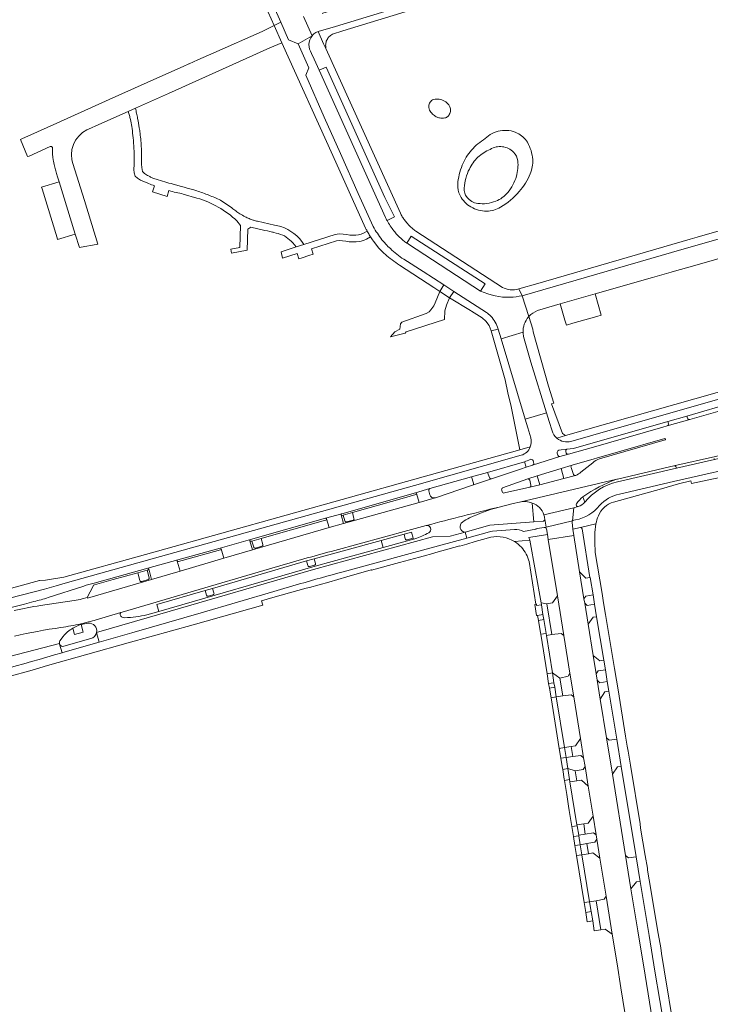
# Model space of a CAD drawing. Extents: x 152048 to 156914, y 461460 to 468786.
# Tile 122 of 256: x 156000 to 156187, y 463135 to 463401. Entities that reach past the tile are written whole.
import ezdxf

# ---------------------------------------------------------------- set-up
doc = ezdxf.new("R2010")
doc.units = 0
doc.header["$LTSCALE"] = 0.75
for name, color, linetype, lineweight in [('B-RO-VH-VERHARDING_ASFALT-GV', 251, 'CONTINUOUS', 18), ('B-RO-VH-VERHARDING_BETONSTRAATSTEEN-GV', 251, 'CONTINUOUS', 18), ('B-RO-VH-VERHARDING_STRAATBAKSTEEN-GV', 251, 'CONTINUOUS', 18), ('B-RO-VH-VERHARDING_TEGEL-GV', 251, 'CONTINUOUS', 18)]:
    doc.layers.add(name, color=color, linetype=linetype, lineweight=lineweight)

msp = doc.modelspace()

# ---------------------------------------------------------------- linework, layer by layer
at = {"layer": 'B-RO-VH-VERHARDING_ASFALT-GV'}
for points in [[(156073.782, 463404.592), (156072.887, 463406.585), (156054.022, 463448.582), (156051.568, 463454.071), (156046.078, 463467.854), (156044.694, 463470.929), (156035.483, 463491.213), (156031.313, 463489.323), (156045.369, 463458.25), (156045.383, 463458.215), (156045.429, 463458.109), (156050.419, 463446.652), (156070.898, 463400.817), (156072.915, 463396.058), (156075.504, 463394.996), (156079.31, 463397.156), (156076.995, 463402.309)], [(156080.322, 463398.058), (156080.933, 463398.244), (156085.64, 463399.675), (156140.422, 463416.397), (156139.111, 463420.691), (156116.787, 463413.745), (156082.176, 463403.215), (156082.07, 463403.184)], [(156076.995, 463402.309), (156079.31, 463397.156)], [(156031.559, 463377.564), (156029.591, 463376.682)], [(156033.221, 463364.649), (156033.22, 463364.81)], [(156034.856, 463359.371), (156034.044, 463359.931), (156033.459, 463360.459), (156033.25, 463361.509), (156033.232, 463362.396), (156033.199, 463362.635)], [(156031.124, 463360.971), (156031.199, 463360.045), (156031.459, 463359.201), (156032.127, 463358.613), (156032.904, 463358.135), (156034.892, 463357.294), (156035.119, 463357.198)], [(156036.717, 463356.557), (156036.21, 463354.93), (156040.11, 463353.72), (156040.598, 463355.278)], [(156043.967, 463356.387), (156041.769, 463356.992)], [(156044.501, 463354.362), (156048.187, 463353.276)], [(156057.621, 463350.612), (156054.555, 463352.706)], [(156185.9, 463335.961), (156194.597, 463338.425), (156200.549, 463340.114), (156210.064, 463342.808), (156210.363, 463342.893), (156213.973, 463343.915), (156215.729, 463344.478), (156214.205, 463349.363), (156176.475, 463338.544), (156136.09, 463326.869), (156137.915, 463321.271)], [(156059.001, 463347.101), (156059.955, 463345.883), (156059.791, 463339.888), (156059.785, 463339.886), (156057.327, 463339.476), (156057.532, 463338.409), (156061.788, 463339.162), (156061.911, 463344.894), (156062.742, 463345.399)], [(156063.471, 463347.259), (156063.372, 463347.291)], [(156069.187, 463345.933), (156064.514, 463346.98)], [(156073.644, 463341.619), (156074.115, 463341.124), (156074.56, 463340.605), (156074.978, 463340.063), (156077.066, 463340.735)], [(156140.199, 463322.847), (156146.408, 463324.637), (156155.838, 463327.356), (156171.32, 463331.82), (156176.403, 463333.271), (156177.285, 463333.521), (156182.1, 463334.885), (156183.65, 463335.324), (156185.9, 463335.961)], [(156136.329, 463316.984), (156130.409, 463315.208), (156136.922, 463293.499), (156142.707, 463295.236)], [(156142.707, 463295.236), (156138.431, 463308.953), (156136.459, 463315.896)], [(156129.865, 463269.767), (156133.69, 463270.694), (156135.39, 463271.105), (156161.664, 463277.282), (156161.892, 463277.335), (156175.959, 463280.595), (156177.128, 463280.883), (156188.351, 463283.46), (156192.976, 463284.533), (156197.992, 463285.679), (156199.303, 463285.98), (156214.862, 463289.32), (156237.653, 463294.309), (156244.445, 463295.791), (156242.396, 463304.47), (156218.55, 463299.471)], [(156193.714, 463297.479), (156193.524, 463298.067), (156180.605, 463294.36), (156180.792, 463293.754)], [(156192.178, 463296.507), (156181.391, 463293.419), (156175.326, 463291.685), (156174.093, 463291.331), (156155.389, 463285.98), (156148.575, 463284.026), (156146.269, 463283.375), (156138.898, 463281.045), (156137.168, 463280.513), (156135.638, 463279.992), (156127.827, 463277.403), (156122.678, 463275.639), (156122.401, 463275.543), (156112.695, 463272.277), (156112.579, 463272.242), (156108.264, 463270.978), (156087.822, 463265.283), (156083.938, 463264.204), (156063.191, 463258.218), (156055.46, 463255.951), (156043.616, 463252.451), (156035.934, 463250.216), (156018.564, 463245.139), (156018.522, 463245.325), (156017.194, 463244.926)], [(156181.391, 463293.419), (156192.178, 463296.507), (156193.447, 463296.871)], [(156175.606, 463292.283), (156175.438, 463292.886), (156149.959, 463285.618), (156148.198, 463285.388)], [(156148.575, 463284.026), (156155.389, 463285.98), (156174.093, 463291.331), (156175.326, 463291.685)], [(156130.815, 463274.923), (156137.579, 463277.359), (156140.184, 463278.154), (156146.661, 463280.165), (156149.576, 463281.074), (156174.619, 463288.296)], [(156174.619, 463288.296), (156149.576, 463281.074)], [(156157.01, 463282.796), (156174.728, 463287.883)], [(156174.728, 463287.883), (156157.01, 463282.796)], [(156147.876, 463284.767), (156148.004, 463284.363)], [(156149.306, 463280.478), (156149.979, 463278.597)], [(156151.952, 463279.158), (156155.181, 463281.724)], [(156155.181, 463281.724), (156151.952, 463279.158)], [(156177.128, 463280.883), (156175.959, 463280.595), (156161.892, 463277.335), (156161.664, 463277.282)], [(156161.824, 463276.562), (156177.764, 463280.26), (156177.744, 463280.492)], [(156137.579, 463277.359), (156130.815, 463274.923)], [(156150.637, 463278.289), (156150.512, 463278.257), (156147.356, 463277.447), (156140.837, 463275.774), (156138.208, 463275.097), (156131.324, 463273.555)], [(156138.454, 463275.686), (156138.149, 463277.017)], [(156150.512, 463278.257), (156150.637, 463278.289)], [(156130.561, 463274.299), (156130.688, 463273.889)], [(156130.688, 463273.889), (156130.561, 463274.299)], [(156131.324, 463273.555), (156138.208, 463275.097)], [(156107.277, 463273.637), (156087.304, 463267.96)], [(156087.706, 463267.557), (156090.198, 463268.264), (156104.254, 463272.238), (156107.378, 463273.139)], [(156152.504, 463272.552), (156153.047, 463271.065)], [(156082.935, 463266.721), (156062.648, 463260.979)], [(156063.051, 463260.559), (156065.544, 463261.265), (156066.462, 463261.532), (156082.291, 463266.012), (156083.061, 463266.228)], [(156087.432, 463267.469), (156087.706, 463267.557)], [(156110.127, 463264.761), (156105.154, 463263.425), (156085.424, 463258.029)], [(156085.424, 463258.029), (156105.154, 463263.425), (156110.127, 463264.761)], [(156034.674, 463240.658), (156037.869, 463241.482), (156037.342, 463243.409), (156050.399, 463247.191), (156052.417, 463247.775), (156077.809, 463255.178), (156079.853, 463255.762), (156098.018, 463260.735), (156104.158, 463262.409), (156106.218, 463262.982), (156106.643, 463261.337), (156106.742, 463261.049), (156107.116, 463261.151)], [(156171.655, 463128.662), (156169.295, 463143.245), (156167.346, 463155.205), (156165.48, 463166.607), (156164.043, 463175.56), (156160.479, 463197.541), (156158.871, 463207.394), (156157.177, 463217.817), (156156.373, 463222.938), (156156.084, 463224.698), (156155.289, 463229.633), (156153.907, 463238.125), (156152.987, 463243.748), (156152.788, 463244.96), (156151.612, 463252.266), (156150.051, 463262.081), (156143.126, 463260.99), (156145.598, 463245.776), (156147.315, 463235.015), (156148.988, 463224.828), (156150.021, 463218.424), (156151.85, 463207.183), (156152.692, 463202.011), (156153.084, 463199.629), (156153.931, 463194.317), (156155.253, 463186.217), (156156.073, 463181.128), (156156.268, 463179.994), (156157.076, 463174.899), (156158.766, 463164.541), (156160.418, 463154.319), (156161.742, 463146.303), (156162.76, 463139.852), (156164.413, 463129.796)], [(156054.442, 463258.655), (156043.012, 463255.486)], [(156043.168, 463255.005), (156044.16, 463255.283), (156054.566, 463258.153)], [(156062.814, 463260.493), (156063.051, 463260.559)], [(156034.867, 463253.244), (156020.374, 463249.225)], [(156020.506, 463248.762), (156025.537, 463250.166), (156032.188, 463251.988), (156034.686, 463252.663), (156034.987, 463252.758)], [(156020.93, 463239.277), (156027.631, 463241.216), (156028.004, 463241.327), (156047.208, 463246.977), (156066.284, 463252.585), (156070.587, 463253.872)], [(156070.587, 463253.872), (156066.284, 463252.585), (156047.208, 463246.977), (156028.004, 463241.327), (156027.631, 463241.216)], [(156017.583, 463248.369), (156007.977, 463245.271)], [(156017.194, 463244.926), (156018.522, 463245.325), (156020.085, 463248.405)], [(156005.874, 463243.146), (156014.959, 463244.494)], [(156014.959, 463244.494), (156005.874, 463243.146)], [(156016.852, 463237.99), (156017.429, 463235.937), (156015.128, 463235.29), (156014.612, 463237.015)], [(156012, 463234.765), (156011.149, 463233.595)], [(156012.24, 463232.11), (156019.483, 463234.212)], [(156011.029, 463232.835), (156011.057, 463232.74)]]:
    msp.add_lwpolyline(points, dxfattribs=at)
for points in [[(156079.31, 463397.156, -0.0867431), (156080.322, 463398.058)], [(156029.591, 463376.682, -0.0162942), (156029.935, 463375.589)], [(156029.935, 463375.589, -0.0163688), (156030.211, 463374.482)], [(156031.864, 463376.181, 0.006662), (156031.559, 463377.564)], [(156032.139, 463374.794, 0.0080434), (156031.864, 463376.181)], [(156030.211, 463374.482, -0.0173417), (156030.553, 463372.636)], [(156030.553, 463372.636, -0.013216), (156030.873, 463370.207)], [(156032.596, 463372.208, 0.0065073), (156032.139, 463374.794)], [(156030.873, 463370.207, -0.0127783), (156031.111, 463367.39)], [(156032.801, 463370.804, 0.0106644), (156032.596, 463372.208)], [(156033.025, 463368.719, 0.0096357), (156032.801, 463370.804)], [(156031.111, 463367.39, -0.0113187), (156031.224, 463364.472)], [(156033.164, 463366.662, 0.0101953), (156033.025, 463368.719)], [(156033.22, 463364.81, 0.0107893), (156033.164, 463366.662)], [(156033.199, 463362.635, 0.0109222), (156033.221, 463364.649)], [(156031.213, 463362.72, -0.0120049), (156031.124, 463360.971)], [(156031.224, 463364.472, -0.0119858), (156031.213, 463362.72)], [(156035.655, 463358.952, -0.0193572), (156034.856, 463359.371)], [(156035.119, 463357.198, 0.0093831), (156036.717, 463356.557)], [(156036.483, 463358.594, -0.0189199), (156035.655, 463358.952)], [(156037.168, 463358.358, -0.0205174), (156036.483, 463358.594)], [(156041.769, 463356.992, -0.0034923), (156037.168, 463358.358)], [(156040.598, 463355.278, 0.0220809), (156044.501, 463354.362)], [(156047.023, 463355.563, -0.0019948), (156043.967, 463356.387)], [(156048.183, 463355.208, 0.0127886), (156047.023, 463355.563)], [(156051.401, 463354.039, 0.0139492), (156048.183, 463355.208)], [(156054.555, 463352.706, 0.0141518), (156051.401, 463354.039)], [(156048.187, 463353.276, -0.116825), (156059.001, 463347.101)], [(156058.686, 463349.779, -0.0199802), (156057.621, 463350.612)], [(156059.805, 463349.021, -0.0197008), (156058.686, 463349.779)], [(156061.178, 463348.223, -0.0160908), (156059.805, 463349.021)], [(156062.263, 463347.703, -0.0219394), (156061.178, 463348.223)], [(156063.372, 463347.291, -0.025424), (156062.263, 463347.703)], [(156064.514, 463346.98, -0.0240441), (156063.471, 463347.259)], [(156070.873, 463345.537, 0.0425844), (156069.187, 463345.933)], [(156062.742, 463345.399, 0.0026417), (156064.261, 463345.041)], [(156064.261, 463345.041, 0.0032622), (156065.784, 463344.692)], [(156065.784, 463344.692, 0.0020792), (156068.639, 463344.07)], [(156068.639, 463344.07, -0.01332), (156068.957, 463343.992)], [(156068.957, 463343.992, -0.0133908), (156071.353, 463343.266)], [(156077.066, 463340.735, 0.180848), (156070.873, 463345.537)], [(156071.353, 463343.266, -0.0611627), (156071.857, 463343.031)], [(156071.857, 463343.031, -0.0584225), (156073.644, 463341.619)], [(156137.915, 463321.271, -0.1145505), (156140.199, 463322.847)], [(156136.459, 463315.896, -0.0459587), (156136.329, 463316.984)], [(156180.792, 463293.754, 0.412967), (156181.391, 463293.419)], [(156175.326, 463291.685, 0.405125), (156175.606, 463292.283)], [(156174.728, 463287.883, 0.8307926), (156174.619, 463288.296)], [(156174.619, 463288.296, -0.8307926), (156174.728, 463287.883)], [(156148.198, 463285.388, 0.3932316), (156147.876, 463284.767)], [(156148.004, 463284.363, 0.3631586), (156148.575, 463284.026)], [(156155.181, 463281.724, -0.126612), (156157.01, 463282.796)], [(156157.01, 463282.796, 0.126612), (156155.181, 463281.724)], [(156149.576, 463281.074, 0.432332), (156149.306, 463280.478)], [(156177.744, 463280.492, 0.4102816), (156177.128, 463280.883)], [(156138.149, 463277.017, 0.3400414), (156137.579, 463277.359)], [(156149.979, 463278.597, 0.3580052), (156150.512, 463278.257)], [(156150.637, 463278.289, 0.0367793), (156151.952, 463279.158)], [(156151.952, 463279.158, -0.0367793), (156150.637, 463278.289)], [(156161.664, 463277.282, 0.0650762), (156152.504, 463272.552)], [(156130.815, 463274.923, 0.3820388), (156130.561, 463274.299)], [(156130.561, 463274.299, -0.3820388), (156130.815, 463274.923)], [(156138.208, 463275.097, 0.3363465), (156138.454, 463275.686)], [(156153.047, 463271.065, -0.167419), (156161.824, 463276.562)], [(156107.541, 463273.441, 0.3613321), (156107.277, 463273.637)], [(156107.378, 463273.139, 0.3806985), (156107.541, 463273.441)], [(156130.688, 463273.889, 0.3997661), (156131.324, 463273.555)], [(156131.324, 463273.555, -0.3997661), (156130.688, 463273.889)], [(156110.127, 463264.761, -0.0035494), (156129.865, 463269.767)], [(156083.238, 463266.533, 0.406384), (156082.935, 463266.721)], [(156083.061, 463266.228, 0.4027376), (156083.238, 463266.533)], [(156087.304, 463267.96, 0.4166816), (156087.134, 463267.643)], [(156087.134, 463267.643, 0.3896542), (156087.432, 463267.469)], [(156110.849, 463262.805, 0.8752665), (156110.127, 463264.761)], [(156062.648, 463260.979, 0.3804779), (156062.5, 463260.668)], [(156107.116, 463261.151, 0.0268568), (156110.849, 463262.805)], [(156054.74, 463258.465, 0.3971381), (156054.442, 463258.655)], [(156054.566, 463258.153, 0.398591), (156054.74, 463258.465)], [(156062.5, 463260.668, 0.4109704), (156062.814, 463260.493)], [(156043.012, 463255.486, 0.3966201), (156042.864, 463255.173)], [(156085.424, 463258.029, 0.0058396), (156070.587, 463253.872)], [(156070.587, 463253.872, -0.0058396), (156085.424, 463258.029)], [(156035.146, 463253.055, 0.3843721), (156034.867, 463253.244)], [(156034.987, 463252.758, 0.3811795), (156035.146, 463253.055)], [(156042.864, 463255.173, 0.3942973), (156043.168, 463255.005)], [(156020.374, 463249.225, 0.0243785), (156017.583, 463248.369)], [(156020.085, 463248.405, -0.2340415), (156020.506, 463248.762)], [(156007.977, 463245.271, -0.0092807), (156004.124, 463244.207)], [(156014.959, 463244.494, 0.0312757), (156017.194, 463244.926)], [(156017.194, 463244.926, -0.0312757), (156014.959, 463244.494)], [(156004.124, 463244.207, -0.0069889), (155963.636, 463234.172)], [(155998.813, 463241.765, -0.0179904), (156005.874, 463243.146)], [(156005.874, 463243.146, 0.0179904), (155998.813, 463241.765)], [(156027.631, 463241.216, 0.3399207), (156027.425, 463240.609)], [(156027.425, 463240.609, 0.2072227), (156027.942, 463240.016)], [(156027.942, 463240.016, 0.0775997), (156028.69, 463239.838)], [(156028.69, 463239.838, 0.0591463), (156034.674, 463240.658)], [(155998.855, 463234.855, -0.0196829), (156011.412, 463237.2)], [(156011.412, 463237.2, 0.0198461), (156016.804, 463238.205)], [(156014.612, 463237.015, 0.0884712), (156012, 463234.765)], [(156016.804, 463238.205, 0.0154743), (156020.93, 463239.277)], [(156018.794, 463238.353, 0.0499363), (156016.852, 463237.99)], [(156021.029, 463235.86, 0.5122654), (156018.794, 463238.353)], [(156019.483, 463234.212, 0.2936761), (156021.029, 463235.86)], [(156011.149, 463233.595, 0.2106759), (156011.029, 463232.835)], [(156011.057, 463232.74, 0.3908709), (156012.24, 463232.11)]]:
    msp.add_lwpolyline(points, format="xyb", dxfattribs=at)
msp.add_lwpolyline([(156113.853, 463328.014), (156116.484, 463326.28), (156117.636, 463328.044), (156114.956, 463329.79)], close=True, dxfattribs=at)
at = {"layer": 'B-RO-VH-VERHARDING_BETONSTRAATSTEEN-GV'}
for points in [[(156071.083, 463395.25), (156069.032, 463399.941), (156065.767, 463398.245), (156052.738, 463392.557), (156048.438, 463390.633), (156048.45, 463390.606), (156046.044, 463389.526), (156046.031, 463389.556), (156044.478, 463388.861), (156038.131, 463386.02), (156024.453, 463379.866), (156010.314, 463373.483), (156005.066, 463371.135), (156000.879, 463369.249), (156000.456, 463369.069), (156002.399, 463364.466), (156002.838, 463364.626), (156008.519, 463367.183), (156008.881, 463367.184), (156009.155, 463366.956)], [(156079.31, 463397.156), (156075.504, 463394.996), (156078.407, 463388.491), (156077.597, 463386.455), (156082.579, 463375.163), (156086.951, 463365.311), (156091.792, 463354.484), (156095.846, 463345.555)], [(156019.717, 463372.24), (156020.818, 463372.751), (156029.591, 463376.682), (156031.559, 463377.564), (156040.501, 463381.571), (156067.906, 463393.832), (156071.083, 463395.25)], [(156099.141, 463348.017), (156097.036, 463352.596), (156097.033, 463352.603), (156081.248, 463387.795), (156079.877, 463390.811), (156079.184, 463392.365)], [(156099.574, 463347.211), (156101.552, 463348.178), (156098.986, 463353.454), (156083.147, 463388.679), (156081.248, 463387.795), (156097.033, 463352.603), (156097.036, 463352.596), (156099.141, 463348.017)], [(156111.818, 463379.81), (156111.81, 463379.822)], [(156126.112, 463369.328), (156126.109, 463369.339)], [(156127.435, 463366.427), (156127.44, 463366.437)], [(156010.422, 463359.286), (156010.917, 463357.638), (156015.305, 463343.543), (156016.44, 463339.87), (156016.926, 463339.962), (156020.949, 463340.723), (156021.406, 463340.809), (156017.758, 463352.625), (156014.635, 463362.633), (156014.341, 463363.599)], [(156094.174, 463344.351), (156093.17, 463343.787), (156092.548, 463343.518), (156091.856, 463343.295), (156091.092, 463343.223), (156090.295, 463343.213), (156089.536, 463343.269), (156088.653, 463343.377), (156087.696, 463343.531), (156086.634, 463343.563), (156085.532, 463343.459), (156077.066, 463340.735), (156074.978, 463340.063), (156070.973, 463338.774), (156071.306, 463336.99), (156075.242, 463338.257), (156075.702, 463336.829), (156076.598, 463337.117), (156078.451, 463337.713), (156079.634, 463338.094), (156079.175, 463339.522), (156085.897, 463341.685), (156086.692, 463341.761), (156087.525, 463341.735), (156088.401, 463341.594), (156089.36, 463341.477), (156090.241, 463341.412), (156091.188, 463341.424), (156092.22, 463341.521), (156093.183, 463341.831), (156093.97, 463342.172), (156095.103, 463342.808)], [(156095.103, 463342.808), (156094.765, 463343.355)], [(156105.401, 463340.771), (156124.87, 463328.144), (156126.069, 463330.093), (156106.076, 463342.972), (156104.887, 463341.12)], [(156124.87, 463328.144), (156105.401, 463340.771)], [(156104.069, 463336.708), (156109.31, 463333.449), (156114.956, 463329.79), (156117.636, 463328.044), (156126.408, 463322.361)], [(156137.798, 463321.139), (156137.915, 463321.271), (156136.09, 463326.869)], [(156129.608, 463317.876), (156130.409, 463315.208), (156136.329, 463316.984)], [(156175.326, 463291.685), (156181.391, 463293.419)], [(156180.792, 463293.754), (156180.605, 463294.36), (156175.438, 463292.886)], [(156175.438, 463292.886), (156175.606, 463292.283)], [(156188.351, 463283.46), (156177.128, 463280.883)], [(156177.744, 463280.492), (156177.764, 463280.26), (156188.108, 463282.626), (156188.014, 463282.869)], [(156127.227, 463277.716), (156126.752, 463279.135), (156122.44, 463277.931)], [(156122.44, 463277.931), (156122.926, 463276.25)], [(156122.678, 463275.639), (156127.827, 463277.403)], [(156111.127, 463274.731), (156107.277, 463273.637)], [(156111.136, 463273.071), (156110.846, 463274.178)], [(156087.134, 463267.643), (156087.822, 463265.283), (156108.264, 463270.978), (156107.541, 463273.441)], [(156107.378, 463273.139), (156104.254, 463272.238), (156090.198, 463268.264), (156090.63, 463266.661)], [(156107.541, 463273.441), (156108.264, 463270.978), (156112.579, 463272.242)], [(156062.5, 463260.668), (156063.191, 463258.218), (156083.938, 463264.204), (156083.238, 463266.533)], [(156083.061, 463266.228), (156082.291, 463266.012), (156066.462, 463261.532), (156065.544, 463261.265), (156065.995, 463259.653)], [(156087.304, 463267.96), (156082.935, 463266.721)], [(156083.238, 463266.533), (156083.938, 463264.204)], [(156083.938, 463264.204), (156087.822, 463265.283), (156087.134, 463267.643)], [(156088.143, 463266.001), (156087.706, 463267.557), (156087.432, 463267.469)], [(156090.374, 463266.186), (156088.612, 463265.726)], [(156021.029, 463235.86), (156038.139, 463240.808), (156079.703, 463252.895), (156111.896, 463261.693), (156116.623, 463261.888), (156120.655, 463262.997)], [(156107.116, 463261.151), (156106.742, 463261.049), (156104.081, 463260.33), (156098.534, 463258.822), (156080.116, 463253.773), (156037.869, 463241.482), (156034.674, 463240.658)], [(156050.744, 463245.926), (156050.399, 463247.191), (156037.342, 463243.409), (156037.869, 463241.482), (156080.116, 463253.773), (156098.534, 463258.822), (156098.018, 463260.735), (156079.853, 463255.762), (156080.223, 463254.501)], [(156062.648, 463260.979), (156054.442, 463258.655)], [(156104.49, 463261.159), (156104.158, 463262.409), (156098.018, 463260.735), (156098.534, 463258.822), (156104.081, 463260.33), (156106.742, 463261.049), (156106.643, 463261.337), (156104.97, 463260.873)], [(156042.864, 463255.173), (156043.616, 463252.451), (156055.46, 463255.951), (156054.74, 463258.465)], [(156054.566, 463258.153), (156044.16, 463255.283), (156043.168, 463255.005)], [(156054.74, 463258.465), (156055.46, 463255.951), (156063.191, 463258.218)], [(156063.191, 463258.218), (156062.5, 463260.668)], [(156063.515, 463258.912), (156063.051, 463260.559), (156062.814, 463260.493)], [(156065.729, 463259.185), (156063.971, 463258.674)], [(156043.012, 463255.486), (156034.867, 463253.244)], [(156020.085, 463248.405), (156018.522, 463245.325), (156018.564, 463245.139), (156035.934, 463250.216), (156035.146, 463253.055)], [(156034.987, 463252.758), (156034.686, 463252.663), (156035.233, 463250.628)], [(156035.146, 463253.055), (156035.934, 463250.216), (156043.616, 463252.451), (156042.864, 463255.173)], [(156078.153, 463253.925), (156077.809, 463255.178), (156052.417, 463247.775), (156052.768, 463246.542)], [(156079.958, 463254.027), (156078.65, 463253.663)], [(156032.78, 463249.882), (156032.188, 463251.988), (156025.537, 463250.166), (156020.506, 463248.762)], [(156034.974, 463250.154), (156033.251, 463249.645)], [(156052.518, 463246.057), (156051.224, 463245.663)], [(156027.631, 463241.216), (156020.93, 463239.277)], [(156016.852, 463237.99), (156016.804, 463238.205)], [(156016.804, 463238.205), (156016.852, 463237.99)], [(156011.149, 463233.595), (156012, 463234.765)], [(155992.937, 463228.204), (156011.029, 463232.835)]]:
    msp.add_lwpolyline(points, dxfattribs=at)
for points in [[(156079.184, 463392.365, -0.3356332), (156079.31, 463397.156)], [(156111.08, 463378.907, 0.1248294), (156110.855, 463377.76)], [(156111.81, 463379.822, 0.1222151), (156111.08, 463378.907)], [(156113.277, 463380.021, 0.0967006), (156111.818, 463379.81)], [(156114.71, 463379.676, 0.0969255), (156113.277, 463380.021)], [(156116.034, 463378.737, 0.0976143), (156114.71, 463379.676)], [(156116.629, 463377.673, 0.1307471), (156116.034, 463378.737)], [(156110.855, 463377.76, 0.1282514), (156111.066, 463377.035)], [(156111.066, 463377.035, 0.0682672), (156111.882, 463375.977)], [(156111.882, 463375.977, 0.0684967), (156112.883, 463375.224)], [(156112.883, 463375.224, 0.0930184), (156113.789, 463374.91)], [(156115.222, 463374.934, 0.1441969), (156116.025, 463375.346)], [(156116.025, 463375.346, 0.14149), (156116.629, 463376.366)], [(156116.629, 463376.366, 0.1285387), (156116.629, 463377.673)], [(156113.789, 463374.91, 0.0893331), (156115.222, 463374.934)], [(156014.341, 463363.599, -0.3781873), (156019.717, 463372.24)], [(156130.182, 463371.442, 0.1533057), (156126.112, 463369.328)], [(156134.73, 463370.851, 0.1536705), (156130.182, 463371.442)], [(156137.502, 463368.331, 0.1538102), (156134.73, 463370.851)], [(156126.109, 463369.339, 0.0803777), (156122.424, 463366.254)], [(156127.44, 463366.437, -0.1682999), (156130.75, 463367.148)], [(156138.931, 463363.662, 0.1167391), (156137.502, 463368.331)], [(156009.155, 463366.956, 0.0241092), (156009.118, 463365.753)], [(156009.118, 463365.753, 0.0224233), (156009.183, 463364.55)], [(156009.183, 463364.55, 0.0247336), (156009.316, 463363.616)], [(156122.424, 463366.254, 0.0807231), (156119.9, 463362.164)], [(156124.132, 463364.29, -0.0922946), (156127.435, 463366.427)], [(156130.75, 463367.148, -0.1684726), (156133.789, 463365.658)], [(156133.789, 463365.658, -0.1689321), (156134.899, 463363.348)], [(156009.316, 463363.616, 0.0130555), (156009.666, 463361.94)], [(156009.666, 463361.94, 0.0135441), (156010.012, 463360.605)], [(156119.9, 463362.164, 0.0806049), (156118.667, 463356.964)], [(156121.812, 463361.113, -0.0925861), (156124.132, 463364.29)], [(156134.899, 463363.348, -0.1007979), (156134.535, 463359.162)], [(156138.289, 463359.855, 0.1171435), (156138.931, 463363.662)], [(156010.012, 463360.605, 0.0135188), (156010.422, 463359.286)], [(156120.41, 463355.951, -0.0917887), (156121.812, 463361.113)], [(156135.296, 463355.04, 0.0786578), (156138.289, 463359.855)], [(156118.667, 463356.964, 0.1413009), (156119.302, 463353.929)], [(156134.535, 463359.162, -0.1012582), (156132.191, 463354.754)], [(156119.302, 463353.929, 0.1408588), (156122.236, 463350.864)], [(156121.18, 463353.446, -0.1939683), (156120.41, 463355.951)], [(156132.191, 463354.754, -0.1273223), (156128.969, 463352.416)], [(156130.251, 463350.788, 0.0790423), (156135.296, 463355.04)], [(156124.078, 463351.818, -0.1926253), (156121.18, 463353.446)], [(156128.969, 463352.416, -0.1275987), (156124.078, 463351.818)], [(156122.236, 463350.864, 0.1347084), (156126.497, 463349.728)], [(156126.497, 463349.728, 0.134235), (156130.251, 463350.788)], [(156099.141, 463348.017, 0.0107344), (156099.574, 463347.211)], [(156099.574, 463347.211, -0.0107344), (156099.141, 463348.017)], [(156099.988, 463346.505, -0.0087962), (156099.574, 463347.211)], [(156100.94, 463345.057, -0.0192074), (156099.988, 463346.505)], [(156094.765, 463343.355, -0.0084456), (156094.174, 463344.351)], [(156095.846, 463345.555, 0.0215451), (156096.947, 463343.737)], [(156096.947, 463343.737, 0.0223178), (156098.196, 463342.018)], [(156101.877, 463343.829, -0.0199359), (156100.94, 463345.057)], [(156102.601, 463343.034, -0.0270247), (156101.877, 463343.829)], [(156098.196, 463342.018, 0.0213879), (156099.19, 463340.866)], [(156099.19, 463340.866, 0.0164189), (156100.473, 463339.591)], [(156103.943, 463341.831, -0.024745), (156102.601, 463343.034)], [(156104.887, 463341.12, -0.0162474), (156103.943, 463341.831)], [(156105.401, 463340.771, -0.0084664), (156104.887, 463341.12)], [(156104.887, 463341.12, 0.0084664), (156105.401, 463340.771)], [(156100.473, 463339.591, 0.0181618), (156102.22, 463338.087)], [(156102.22, 463338.087, 0.0179481), (156104.069, 463336.708)], [(156132.831, 463326.46, -0.1195734), (156124.87, 463328.144)], [(156136.09, 463326.869, -0.0475435), (156132.831, 463326.46)], [(156126.408, 463322.361, -0.0506988), (156127.601, 463321.333)], [(156127.601, 463321.333, -0.1204874), (156129.608, 463317.876)], [(156136.329, 463316.984, -0.1868193), (156137.798, 463321.139)], [(156181.391, 463293.419, -0.412967), (156180.792, 463293.754)], [(156175.606, 463292.283, -0.405125), (156175.326, 463291.685)], [(156177.128, 463280.883, -0.4102816), (156177.744, 463280.492)], [(156127.827, 463277.403, -0.4282866), (156127.227, 463277.716)], [(156110.846, 463274.178, -0.3641037), (156111.127, 463274.731)], [(156122.926, 463276.25, -0.3897523), (156122.678, 463275.639)], [(156107.277, 463273.637, -0.3613321), (156107.541, 463273.441)], [(156107.541, 463273.441, -0.3806985), (156107.378, 463273.139)], [(156112.579, 463272.242, -0.3970334), (156111.136, 463273.071)], [(156129.865, 463269.767, 0.0035494), (156110.127, 463264.761)], [(156121.864, 463266.818, -0.0376226), (156129.865, 463269.767)], [(156082.935, 463266.721, -0.406384), (156083.238, 463266.533)], [(156083.238, 463266.533, -0.4027376), (156083.061, 463266.228)], [(156087.134, 463267.643, -0.4166816), (156087.304, 463267.96)], [(156087.432, 463267.469, -0.3896542), (156087.134, 463267.643)], [(156090.63, 463266.661, -0.4585163), (156090.374, 463266.186)], [(156119.937, 463265.685, -0.0411213), (156121.864, 463266.818)], [(156088.612, 463265.726, -0.4195668), (156088.143, 463266.001)], [(156110.127, 463264.761, -0.8752665), (156110.849, 463262.805)], [(156120.655, 463262.997, -0.7128172), (156119.937, 463265.685)], [(156062.5, 463260.668, -0.3804779), (156062.648, 463260.979)], [(156104.97, 463260.873, -0.4383022), (156104.49, 463261.159)], [(156110.849, 463262.805, -0.0268568), (156107.116, 463261.151)], [(156054.442, 463258.655, -0.3971381), (156054.74, 463258.465)], [(156054.74, 463258.465, -0.398591), (156054.566, 463258.153)], [(156062.814, 463260.493, -0.4109704), (156062.5, 463260.668)], [(156063.971, 463258.674, -0.417417), (156063.515, 463258.912)], [(156065.995, 463259.653, -0.4608329), (156065.729, 463259.185)], [(156042.864, 463255.173, -0.3966201), (156043.012, 463255.486)], [(156034.867, 463253.244, -0.3843721), (156035.146, 463253.055)], [(156035.146, 463253.055, -0.3811795), (156034.987, 463252.758)], [(156043.168, 463255.005, -0.3942973), (156042.864, 463255.173)], [(156078.65, 463253.663, -0.417972), (156078.153, 463253.925)], [(156080.223, 463254.501, -0.4072621), (156079.958, 463254.027)], [(156035.233, 463250.628, -0.4490245), (156034.974, 463250.154)], [(156020.506, 463248.762, 0.2340415), (156020.085, 463248.405)], [(156033.251, 463249.645, -0.465653), (156032.78, 463249.882)], [(156051.224, 463245.663, -0.3827725), (156050.744, 463245.926)], [(156052.768, 463246.542, -0.4909901), (156052.518, 463246.057)], [(156027.425, 463240.609, -0.3399207), (156027.631, 463241.216)], [(156027.942, 463240.016, -0.2072227), (156027.425, 463240.609)], [(156028.69, 463239.838, -0.0775997), (156027.942, 463240.016)], [(156034.674, 463240.658, -0.0591463), (156028.69, 463239.838)], [(156011.412, 463237.2, 0.0196829), (155998.855, 463234.855)], [(156016.804, 463238.205, -0.0198461), (156011.412, 463237.2)], [(156012, 463234.765, -0.0884712), (156014.612, 463237.015)], [(156014.612, 463237.015, -0.0619715), (156016.852, 463237.99)], [(156020.93, 463239.277, -0.0154743), (156016.804, 463238.205)], [(156016.852, 463237.99, -0.0499363), (156018.794, 463238.353)], [(156018.794, 463238.353, -0.5122654), (156021.029, 463235.86)], [(156011.029, 463232.835, -0.2106759), (156011.149, 463233.595)]]:
    msp.add_lwpolyline(points, format="xyb", dxfattribs=at)
for points in [[(156010.917, 463357.638), (156006.174, 463356.19), (156006.305, 463355.767), (156010.363, 463342.497), (156010.492, 463342.091), (156015.305, 463343.543)], [(156116.484, 463326.28), (156113.853, 463328.014), (156112.592, 463324.946), (156112.193, 463324.108), (156111.435, 463323.031), (156110.997, 463322.553), (156110.159, 463322.074), (156103.578, 463319.72), (156103.179, 463319.242), (156103.059, 463317.806), (156101.663, 463317.088), (156100.458, 463315.796), (156104.493, 463316.71), (156104.719, 463317.14), (156115.094, 463320.414), (156115.145, 463322.753), (156115.623, 463324.348)], [(156156.268, 463321.257), (156157.465, 463321.595), (156155.838, 463327.356), (156146.408, 463324.637), (156147.659, 463320.247), (156148.033, 463318.935), (156149.753, 463319.42), (156153.005, 463320.337)]]:
    msp.add_lwpolyline(points, close=True, dxfattribs=at)
at = {"layer": 'B-RO-VH-VERHARDING_STRAATBAKSTEEN-GV'}
for points in [[(156151.612, 463252.266), (156152.788, 463244.96), (156153.307, 463245.709), (156155.258, 463245.99), (156154.496, 463250.706), (156154.398, 463250.69), (156153.32, 463250.578)], [(156142.761, 463243.628), (156144.117, 463235.275), (156146.595, 463235.622), (156147.315, 463235.015), (156145.598, 463245.776), (156144.28, 463243.85)], [(156139.803, 463243.513), (156139.494, 463243.457), (156139.962, 463240.416), (156140.275, 463240.469), (156141.716, 463240.703), (156141.288, 463243.33), (156140.004, 463243.133), (156139.935, 463243.521)], [(156152.987, 463243.748), (156153.907, 463238.125), (156155.27, 463240.02), (156156.205, 463240.126), (156155.661, 463243.492), (156153.699, 463243.182)], [(156140.503, 463239.118), (156141.037, 463235.776), (156141.1, 463235.381), (156142.544, 463235.615), (156141.936, 463239.351)], [(156158.163, 463228.337), (156157.079, 463228.154), (156155.289, 463229.633), (156156.084, 463224.698), (156156.621, 463225.505), (156158.594, 463225.793)], [(156142.815, 463224.685), (156143.254, 463222.041), (156144.694, 463222.275), (156144.268, 463224.921)], [(156147.084, 463218.712), (156149.308, 463219.037), (156150.021, 463218.424), (156148.988, 463224.828), (156148.547, 463224.023), (156146.304, 463223.528)], [(156143.455, 463220.835), (156143.894, 463218.184), (156145.31, 463218.452), (156144.889, 463221.068)], [(156159.523, 463219.96), (156159.099, 463222.622), (156157.072, 463222.26), (156156.373, 463222.938), (156157.177, 463217.817), (156158.473, 463219.803)], [(156151.85, 463207.183), (156150.484, 463205.253), (156149.338, 463205.027), (156149.776, 463202.305), (156151.968, 463202.626), (156152.692, 463202.011)], [(156162.872, 463199.641), (156161.652, 463207.041), (156159.581, 463206.728), (156158.871, 463207.394), (156160.479, 463197.541), (156161.858, 463199.502)], [(156146.123, 463204.498), (156146.535, 463201.844), (156147.961, 463202.039), (156147.527, 463204.726)], [(156153.931, 463194.317), (156153.084, 463199.629), (156152.603, 463198.844), (156150.394, 463198.471), (156150.856, 463195.728), (156152.13, 463195.895)], [(156147.46, 463196.199), (156147.516, 463195.854), (156148.923, 463196.082), (156148.438, 463199.087), (156147.04, 463198.861)], [(156156.073, 463181.128), (156155.253, 463186.217), (156153.939, 463184.281), (156152.718, 463184.116), (156153.153, 463181.368), (156155.347, 463181.713)], [(156149.543, 463183.383), (156149.96, 463180.696), (156151.393, 463180.928), (156151.367, 463181.087), (156150.955, 463183.613)], [(156150.335, 463178.272), (156150.789, 463175.606), (156152.236, 463175.76), (156151.79, 463178.495)], [(156156.268, 463179.994), (156155.718, 463179.185), (156153.577, 463178.809), (156154.012, 463176.061), (156155.172, 463176.258), (156157.076, 463174.899)], [(156167.974, 463168.577), (156166.89, 463175.221), (156164.807, 463174.914), (156164.043, 463175.56), (156165.48, 463166.607), (156166.976, 463168.429)], [(156152.881, 463162.83), (156153.316, 463160.176), (156154.745, 463160.408), (156154.314, 463163.042)], [(156157.353, 463155.521), (156158.533, 463155.708), (156160.418, 463154.319), (156158.766, 463164.541), (156158.274, 463163.745), (156156.079, 463163.355)]]:
    msp.add_lwpolyline(points, close=True, dxfattribs=at)
at = {"layer": 'B-RO-VH-VERHARDING_TEGEL-GV'}
for points in [[(156070.898, 463400.817), (156050.419, 463446.652), (156048.535, 463445.725), (156054.552, 463432.287), (156060.939, 463417.999), (156069.032, 463399.941)], [(156217.458, 463350.281), (156217.597, 463350.322), (156216.973, 463352.533), (156216.556, 463352.302), (156216.12, 463352.111), (156215.67, 463351.958), (156214.572, 463351.644), (156183.435, 463342.733), (156181.524, 463342.155), (156140.324, 463330.216), (156135.21, 463328.734), (156136.09, 463326.869), (156176.475, 463338.544), (156214.205, 463349.363), (156214.758, 463349.522)], [(156147.356, 463277.447), (156146.661, 463280.165), (156140.184, 463278.154), (156140.837, 463275.774)], [(156144.117, 463235.275), (156142.761, 463243.628), (156141.196, 463243.894), (156141.288, 463243.33), (156141.716, 463240.703), (156141.936, 463239.351), (156142.544, 463235.615), (156142.633, 463235.067)], [(156140.275, 463240.469), (156140.503, 463239.118), (156141.936, 463239.351), (156141.716, 463240.703)], [(156141.1, 463235.381), (156142.815, 463224.685), (156144.268, 463224.921), (156142.633, 463235.067), (156142.544, 463235.615)], [(156145.31, 463218.452), (156147.084, 463218.712), (156146.304, 463223.528), (156144.268, 463224.921), (156144.694, 463222.275), (156144.889, 463221.068)], [(156143.254, 463222.041), (156143.455, 463220.835), (156144.889, 463221.068), (156144.694, 463222.275)], [(156143.894, 463218.184), (156146.123, 463204.498), (156147.527, 463204.726), (156145.31, 463218.452)], [(156147.527, 463204.726), (156147.961, 463202.039), (156149.776, 463202.305), (156149.338, 463205.027)], [(156146.535, 463201.844), (156146.915, 463199.651), (156147.04, 463198.861), (156148.438, 463199.087), (156147.961, 463202.039)], [(156150.856, 463195.728), (156150.394, 463198.471), (156148.438, 463199.087), (156148.923, 463196.082), (156149.019, 463195.488)], [(156148.625, 463188.899), (156148.826, 463187.696), (156149.543, 463183.383), (156150.955, 463183.613), (156150.913, 463183.871), (156149.019, 463195.488), (156148.923, 463196.082), (156147.516, 463195.854), (156148.131, 463192.049), (156148.325, 463190.844)], [(156153.153, 463181.368), (156152.718, 463184.116), (156150.913, 463183.871), (156150.955, 463183.613), (156151.367, 463181.087)], [(156149.96, 463180.696), (156150.335, 463178.272), (156151.79, 463178.495), (156151.393, 463180.928)], [(156151.79, 463178.495), (156152.236, 463175.76), (156154.012, 463176.061), (156153.577, 463178.809)], [(156150.789, 463175.606), (156152.881, 463162.83), (156154.314, 463163.042), (156152.236, 463175.76)], [(156154.314, 463163.042), (156154.745, 463160.408), (156155.152, 463157.916), (156155.589, 463155.241), (156157.353, 463155.521), (156156.079, 463163.355)], [(156153.316, 463160.176), (156153.701, 463157.68), (156155.152, 463157.916), (156154.745, 463160.408)]]:
    msp.add_lwpolyline(points, close=True, dxfattribs=at)
for points in [[(156140.422, 463416.397), (156085.64, 463399.675), (156080.933, 463398.244), (156082.426, 463394.954), (156083.006, 463393.674), (156082.98, 463394.313), (156082.969, 463394.587), (156082.98, 463394.861), (156083.015, 463395.134), (156083.073, 463395.402), (156083.154, 463395.665), (156083.256, 463395.92), (156083.38, 463396.165), (156083.524, 463396.399), (156083.687, 463396.619), (156083.869, 463396.826), (156084.067, 463397.016), (156084.281, 463397.188), (156084.797, 463397.603), (156087.654, 463398.476), (156146.47, 463416.497)], [(156095.846, 463345.555), (156091.792, 463354.484), (156086.951, 463365.311), (156082.579, 463375.163), (156077.597, 463386.455), (156078.407, 463388.491), (156075.504, 463394.996), (156072.915, 463396.058), (156070.898, 463400.817), (156069.032, 463399.941), (156071.083, 463395.25), (156084.929, 463364.763), (156093.738, 463345.134)], [(156103.162, 463349.169), (156083.006, 463393.674), (156082.426, 463394.954), (156080.933, 463398.244), (156080.322, 463398.058)], [(156079.184, 463392.365), (156079.877, 463390.811), (156081.248, 463387.795), (156083.147, 463388.679), (156098.986, 463353.454), (156101.552, 463348.178), (156099.574, 463347.211)], [(156094.765, 463343.355), (156095.103, 463342.808)], [(156130.765, 463329.137), (156107.315, 463344.362)], [(156095.865, 463341.648), (156095.879, 463341.629), (156097.032, 463340.096)], [(156104.887, 463341.12), (156106.076, 463342.972), (156126.069, 463330.093), (156124.87, 463328.144)], [(156102.9, 463335.126), (156112.252, 463329.056), (156113.853, 463328.014), (156114.956, 463329.79), (156109.31, 463333.449), (156104.069, 463336.708)], [(156126.408, 463322.361), (156117.636, 463328.044), (156116.484, 463326.28), (156122.109, 463322.863), (156122.36, 463322.706)], [(156136.09, 463326.869), (156135.21, 463328.734)], [(156122.36, 463322.706), (156125.247, 463320.906), (156126.26, 463320.016), (156127.149, 463318.804), (156127.754, 463317.417), (156129.608, 463317.876)], [(156139.012, 463317.789), (156137.915, 463321.271), (156137.798, 463321.139)], [(156129.608, 463317.876), (156127.754, 463317.417), (156131.458, 463304.181), (156132.21, 463300.629), (156133.078, 463296.927), (156135.494, 463285.211), (156138.286, 463285.993)], [(156138.441, 463288.429), (156137.63, 463291.198), (156136.922, 463293.499), (156130.409, 463315.208), (156129.608, 463317.876)], [(156145.49, 463288.35), (156147.784, 463289.101), (156147.011, 463289.661), (156144.023, 463297.632), (156144.611, 463297.812), (156143.196, 463302.435), (156139.089, 463317.142), (156139.012, 463317.789)], [(156136.459, 463315.896), (156138.431, 463308.953), (156142.707, 463295.236), (156143.426, 463292.892), (156144.178, 463290.398)], [(156234.289, 463311.796), (156155.226, 463289.222), (156149.256, 463287.515)], [(156149.256, 463287.515), (156155.226, 463289.222), (156234.289, 463311.796)], [(156145.995, 463285.085), (156146.675, 463285.24), (156148.198, 463285.388), (156149.959, 463285.618), (156175.438, 463292.886), (156180.605, 463294.36), (156193.524, 463298.067), (156199.854, 463299.855), (156212.62, 463303.495), (156218.024, 463305.05), (156235.404, 463310.065)], [(156212.358, 463307.359), (156147.784, 463289.101), (156145.49, 463288.35)], [(156144.178, 463290.398), (156143.426, 463292.892), (156142.707, 463295.236), (156136.922, 463293.499), (156137.63, 463291.198), (156138.441, 463288.429)], [(156212.042, 463288.034), (156197.841, 463284.84), (156193.608, 463283.873), (156188.108, 463282.626), (156177.764, 463280.26), (156161.824, 463276.562)], [(156138.286, 463285.993), (156135.494, 463285.211), (156107.112, 463277.266), (156037.508, 463257.836), (156034.249, 463256.926), (156012.196, 463250.769), (156007.222, 463250.002), (156005.672, 463249.909), (156005.594, 463249.905), (155961.866, 463237.883), (155952.365, 463235.436)], [(156148.198, 463285.388), (156146.675, 463285.24), (156145.995, 463285.085)], [(156148.004, 463284.363), (156147.876, 463284.767)], [(156013.232, 463249.327), (156106.964, 463275.621), (156135.827, 463283.766)], [(156135.827, 463283.766), (156106.964, 463275.621), (156013.232, 463249.327)], [(156138.898, 463281.045), (156146.269, 463283.375)], [(156139.037, 463282.297), (156139.192, 463281.897), (156139.214, 463281.544)], [(156139.214, 463281.544), (156139.192, 463281.897), (156139.037, 463282.297)], [(156145.715, 463283.754), (156145.56, 463284.318)], [(156145.56, 463284.318), (156145.715, 463283.754)], [(156146.269, 463283.375), (156148.575, 463284.026)], [(156160.813, 463271.091), (156173.798, 463274.718), (156178.357, 463276.075), (156181.687, 463276.816), (156181.884, 463276.105), (156209.485, 463281.934), (156209.802, 463280.707), (156210.007, 463280.764), (156213.548, 463281.744), (156216.168, 463282.263)], [(156211.517, 463284.481), (156199.255, 463281.721), (156176.962, 463276.634), (156162.368, 463273.244)], [(156162.368, 463273.244), (156176.962, 463276.634), (156199.255, 463281.721), (156211.517, 463284.481)], [(156020.374, 463249.225), (156034.867, 463253.244), (156043.012, 463255.486), (156054.442, 463258.655), (156062.648, 463260.979), (156082.935, 463266.721), (156087.304, 463267.96), (156107.277, 463273.637), (156111.127, 463274.731), (156122.44, 463277.931), (156126.752, 463279.135), (156136.683, 463281.96)], [(156136.683, 463281.96), (156137.168, 463280.513), (156138.898, 463281.045)], [(156149.576, 463281.074), (156146.661, 463280.165)], [(156146.661, 463280.165), (156147.356, 463277.447), (156150.512, 463278.257)], [(156149.979, 463278.597), (156149.306, 463280.478)], [(156161.664, 463277.282), (156135.39, 463271.105)], [(156138.208, 463275.097), (156140.837, 463275.774), (156140.184, 463278.154), (156137.579, 463277.359)], [(156138.149, 463277.017), (156138.454, 463275.686)], [(156153.047, 463271.065), (156152.504, 463272.552)], [(156138.828, 463270.848), (156139.26, 463265.75), (156141.826, 463265.978)], [(156141.97, 463267.641), (156150.046, 463269.584), (156151.23, 463269.869)], [(156142.551, 463264.354), (156149.722, 463266.043), (156150.046, 463269.584), (156141.97, 463267.641)], [(156151.23, 463269.869), (156150.046, 463269.584), (156149.722, 463266.043)], [(156140.115, 463263.963), (156142.071, 463264.241), (156142.551, 463264.354), (156142.205, 463266.513)], [(156149.722, 463266.043), (156142.551, 463264.354), (156142.071, 463264.241)], [(156142.205, 463266.513), (156142.551, 463264.354)], [(156150.541, 463266.277), (156150.034, 463266.2)], [(156150.034, 463266.2), (156150.541, 463266.277)], [(156141.826, 463265.978), (156139.26, 463265.75), (156127.378, 463264.832), (156120.655, 463262.997), (156121.104, 463261.368), (156127.251, 463263.06)], [(156134.033, 463263.667), (156128.031, 463263.206)], [(156128.031, 463263.206), (156134.033, 463263.667)], [(156134.018, 463260.407), (156138.152, 463260.764), (156137.911, 463261.56), (156142.899, 463262.304), (156142.635, 463263.826)], [(156139.776, 463263.738), (156136.447, 463263.121)], [(156136.447, 463263.121), (156139.776, 463263.738)], [(156142.071, 463264.241), (156140.115, 463263.963)], [(156142.635, 463263.826), (156142.899, 463262.304), (156143.126, 463260.99), (156150.051, 463262.081), (156149.78, 463263.78)], [(156149.594, 463265.649), (156149.78, 463263.78), (156151.865, 463264.226), (156156.032, 463265.222)], [(156149.78, 463263.78), (156149.594, 463265.649)], [(156156.032, 463265.222), (156151.865, 463264.226)], [(156152.313, 463263.875), (156154.398, 463250.69), (156154.496, 463250.706), (156155.258, 463245.99), (156155.661, 463243.492), (156156.205, 463240.126), (156158.163, 463228.337), (156158.594, 463225.793), (156159.099, 463222.622), (156159.523, 463219.96), (156161.652, 463207.041), (156162.872, 463199.641), (156166.89, 463175.221), (156167.974, 463168.577), (156170.408, 463153.924), (156171.976, 463144.316), (156174.635, 463128.458), (156175.301, 463124.308), (156179.433, 463099.501), (156176.961, 463099.132)], [(156087.694, 463252.273), (156105.811, 463257.196), (156121.104, 463261.368), (156120.655, 463262.997), (156116.623, 463261.888), (156111.896, 463261.693), (156079.703, 463252.895), (156038.139, 463240.808), (156021.029, 463235.86), (156021.776, 463233.255), (156030.604, 463235.786), (156049.332, 463241.199), (156068.973, 463246.948), (156075.918, 463248.984)], [(156127.251, 463263.06), (156121.104, 463261.368), (156105.811, 463257.196), (156087.694, 463252.273)], [(156121.137, 463259.733), (156123.428, 463260.469), (156125.371, 463261.015), (156127.621, 463261.632)], [(156137.94, 463254.997), (156139.803, 463243.513), (156139.935, 463243.521), (156140.004, 463243.133), (156141.288, 463243.33), (156141.196, 463243.894), (156138.152, 463260.764), (156134.018, 463260.407)], [(155990.383, 463222.087), (156003.633, 463225.711), (156007.754, 463226.942), (156029.577, 463233.012), (156047.164, 463237.891), (156065.951, 463243.223), (156065.64, 463244.401), (156068.678, 463245.315), (156077.717, 463247.797), (156078.599, 463248.041), (156083.84, 463249.492), (156088.74, 463250.902), (156095.274, 463252.798), (156095.324, 463252.654), (156102.946, 463254.732), (156108.328, 463256.191), (156109.313, 463256.485), (156111.942, 463257.227), (156112.759, 463257.463), (156119.207, 463259.294), (156119.243, 463259.182), (156121.137, 463259.733)], [(156177.088, 463128.855), (156174.467, 463144.715), (156173.783, 463149.111), (156173.531, 463150.577), (156172.839, 463154.51), (156170.454, 463168.974), (156170.013, 463171.631), (156169.944, 463172.118), (156169.368, 463175.607), (156168.119, 463182.937), (156167.954, 463184.104), (156165.341, 463199.975), (156164.715, 463203.813), (156164.516, 463205.159), (156164.067, 463207.791), (156162.002, 463220.33), (156161.57, 463222.976), (156161.018, 463226.132), (156160.573, 463228.81), (156158.65, 463240.753), (156158.099, 463243.879), (156157.731, 463246.359), (156155.862, 463257.505)], [(156007.977, 463245.271), (156017.583, 463248.369)], [(156075.918, 463248.984), (156068.973, 463246.948), (156049.332, 463241.199), (156030.604, 463235.786), (156021.776, 463233.255), (156011.892, 463230.422), (156011.752, 463230.381)], [(156011.057, 463232.74), (156011.752, 463230.381), (156011.892, 463230.422), (156021.776, 463233.255), (156021.029, 463235.86)], [(156019.483, 463234.212), (156012.24, 463232.11)], [(156011.752, 463230.381), (156011.057, 463232.74), (156011.029, 463232.835), (155992.937, 463228.204)]]:
    msp.add_lwpolyline(points, dxfattribs=at)
for points in [[(156079.31, 463397.156, 0.3356332), (156079.184, 463392.365)], [(156080.322, 463398.058, 0.0867431), (156079.31, 463397.156)], [(156103.688, 463348.237, -0.0192404), (156103.162, 463349.169)], [(156099.574, 463347.211, 0.0087962), (156099.988, 463346.505)], [(156099.988, 463346.505, 0.0192074), (156100.94, 463345.057)], [(156104.282, 463347.347, -0.0202177), (156103.688, 463348.237)], [(156104.984, 463346.453, -0.0225318), (156104.282, 463347.347)], [(156105.649, 463345.736, -0.0231765), (156104.984, 463346.453)], [(156093.738, 463345.134, 0.0074777), (156094.174, 463344.351)], [(156094.174, 463344.351, 0.0084456), (156094.765, 463343.355)], [(156096.947, 463343.737, -0.0215451), (156095.846, 463345.555)], [(156098.196, 463342.018, -0.0223178), (156096.947, 463343.737)], [(156100.94, 463345.057, 0.0199359), (156101.877, 463343.829)], [(156101.877, 463343.829, 0.0270247), (156102.601, 463343.034)], [(156106.451, 463345.012, -0.0222892), (156105.649, 463345.736)], [(156107.315, 463344.362, -0.0210882), (156106.451, 463345.012)], [(156095.103, 463342.808, 0.0083956), (156095.865, 463341.648)], [(156099.19, 463340.866, -0.0213879), (156098.196, 463342.018)], [(156100.473, 463339.591, -0.0164189), (156099.19, 463340.866)], [(156102.601, 463343.034, 0.024745), (156103.943, 463341.831)], [(156103.943, 463341.831, 0.0162474), (156104.887, 463341.12)], [(156097.032, 463340.096, 0.0170693), (156097.965, 463339.096)], [(156097.965, 463339.096, 0.0180379), (156099.055, 463338.078)], [(156099.055, 463338.078, 0.0161025), (156100.93, 463336.54)], [(156102.22, 463338.087, -0.0181618), (156100.473, 463339.591)], [(156104.069, 463336.708, -0.0179481), (156102.22, 463338.087)], [(156100.93, 463336.54, 0.0164917), (156102.9, 463335.126)], [(156124.87, 463328.144, 0.1195734), (156132.831, 463326.46)], [(156132.877, 463328.463, -0.1041381), (156130.765, 463329.137)], [(156135.21, 463328.734, -0.1101167), (156132.877, 463328.463)], [(156132.831, 463326.46, 0.0475435), (156136.09, 463326.869)], [(156127.601, 463321.333, 0.0506988), (156126.408, 463322.361)], [(156129.608, 463317.876, 0.1204874), (156127.601, 463321.333)], [(156137.798, 463321.139, 0.1868193), (156136.329, 463316.984)], [(156136.329, 463316.984, 0.0459587), (156136.459, 463315.896)], [(156145.49, 463288.35, -0.1500996), (156144.178, 463290.398)], [(156144.178, 463290.398, 0.1500996), (156145.49, 463288.35)], [(156138.441, 463288.429, -0.1629393), (156138.286, 463285.993)], [(156138.286, 463285.993, 0.1629393), (156138.441, 463288.429)], [(156149.256, 463287.515, -0.2471882), (156145.49, 463288.35)], [(156145.49, 463288.35, 0.2471882), (156149.256, 463287.515)], [(156135.827, 463283.766, 0.2274779), (156138.286, 463285.993)], [(156138.286, 463285.993, -0.2274779), (156135.827, 463283.766)], [(156145.56, 463284.318, -0.429173), (156145.995, 463285.085)], [(156145.995, 463285.085, 0.429173), (156145.56, 463284.318)], [(156147.876, 463284.767, -0.3932316), (156148.198, 463285.388)], [(156136.683, 463281.96, 0.0182567), (156138.238, 463282.622)], [(156138.238, 463282.622, -0.0182567), (156136.683, 463281.96)], [(156138.238, 463282.622, -0.4716879), (156139.037, 463282.297)], [(156139.037, 463282.297, 0.4716879), (156138.238, 463282.622)], [(156146.269, 463283.375, -0.2756101), (156145.715, 463283.754)], [(156145.715, 463283.754, 0.2756101), (156146.269, 463283.375)], [(156148.575, 463284.026, -0.3631586), (156148.004, 463284.363)], [(156139.214, 463281.544, -0.2442548), (156138.898, 463281.045)], [(156138.898, 463281.045, 0.2442548), (156139.214, 463281.544)], [(156149.306, 463280.478, -0.432332), (156149.576, 463281.074)], [(156137.579, 463277.359, -0.3400414), (156138.149, 463277.017)], [(156150.512, 463278.257, -0.3580052), (156149.979, 463278.597)], [(156152.504, 463272.552, -0.0650762), (156161.664, 463277.282)], [(156138.454, 463275.686, -0.3363465), (156138.208, 463275.097)], [(156161.824, 463276.562, 0.167419), (156153.047, 463271.065)], [(156152.504, 463272.552, 0.0780587), (156150.754, 463270.586)], [(156150.754, 463270.586, -0.0780587), (156152.504, 463272.552)], [(156162.368, 463273.244, 0.1581112), (156156.968, 463270.168)], [(156156.968, 463270.168, -0.1581112), (156162.368, 463273.244)], [(156135.39, 463271.105, -0.1521429), (156138.828, 463270.848)], [(156138.828, 463270.848, -0.2263353), (156141.97, 463267.641)], [(156141.97, 463267.641, 0.2263353), (156138.828, 463270.848)], [(156156.968, 463270.168, -0.1812453), (156150.541, 463266.277)], [(156150.541, 463266.277, 0.1812453), (156156.968, 463270.168)], [(156150.754, 463270.586, 0.6748314), (156151.23, 463269.869)], [(156151.23, 463269.869, -0.6748314), (156150.754, 463270.586)], [(156153.047, 463271.065, -0.1099084), (156151.23, 463269.869)], [(156151.23, 463269.869, 0.1099084), (156153.047, 463271.065)], [(156156.693, 463267.368, -0.2393345), (156160.813, 463271.091)], [(156141.826, 463265.978, 0.3744758), (156142.205, 463266.513)], [(156142.205, 463266.513, -0.3744758), (156141.826, 463265.978)], [(156141.97, 463267.641, -0.0543067), (156142.205, 463266.513)], [(156142.205, 463266.513, 0.0543067), (156141.97, 463267.641)], [(156149.722, 463266.043, 0.2229115), (156149.594, 463265.649)], [(156149.594, 463265.649, -0.2229115), (156149.722, 463266.043)], [(156150.034, 463266.2, 0.1843897), (156149.722, 463266.043)], [(156149.722, 463266.043, -0.1843897), (156150.034, 463266.2)], [(156156.032, 463265.222, -0.0424006), (156156.693, 463267.368)], [(156136.447, 463263.121, 0.1533005), (156134.033, 463263.667)], [(156134.033, 463263.667, -0.1533005), (156136.447, 463263.121)], [(156140.115, 463263.963, 0.2269943), (156139.776, 463263.738)], [(156139.776, 463263.738, -0.2269943), (156140.115, 463263.963)], [(156142.635, 463263.826, 0.4261788), (156142.071, 463264.241)], [(156142.071, 463264.241, -0.4261788), (156142.635, 463263.826)], [(156151.865, 463264.226, -0.4042235), (156152.313, 463263.875)], [(156155.73, 463262.076, -0.0591271), (156156.032, 463265.222)], [(156128.031, 463263.206, 0.0435053), (156127.251, 463263.06)], [(156127.251, 463263.06, -0.0435053), (156128.031, 463263.206)], [(156127.621, 463261.632, -0.1839812), (156134.018, 463260.407)], [(156155.862, 463257.505, -0.0266993), (156155.73, 463262.076)], [(156134.018, 463260.407, -0.06686), (156135.894, 463258.871)], [(156135.894, 463258.871, -0.1233388), (156137.94, 463254.997)], [(156087.694, 463252.273, 0.0002363), (156075.918, 463248.984)], [(156075.918, 463248.984, -0.0002363), (156087.694, 463252.273)], [(155962.794, 463236.549, 0.0115415), (156013.232, 463249.327)], [(156013.232, 463249.327, -0.0115415), (155962.794, 463236.549)], [(156017.583, 463248.369, -0.0243785), (156020.374, 463249.225)], [(156004.124, 463244.207, 0.0092807), (156007.977, 463245.271)], [(155963.636, 463234.172, 0.0069889), (156004.124, 463244.207)], [(156021.029, 463235.86, -0.2936761), (156019.483, 463234.212)], [(156012.24, 463232.11, -0.3908709), (156011.057, 463232.74)], [(156011.752, 463230.381, -0.0088515), (155978.566, 463221.239)], [(155978.566, 463221.239, 0.0088515), (156011.752, 463230.381)]]:
    msp.add_lwpolyline(points, format="xyb", dxfattribs=at)

doc.saveas('drawing.dxf')
